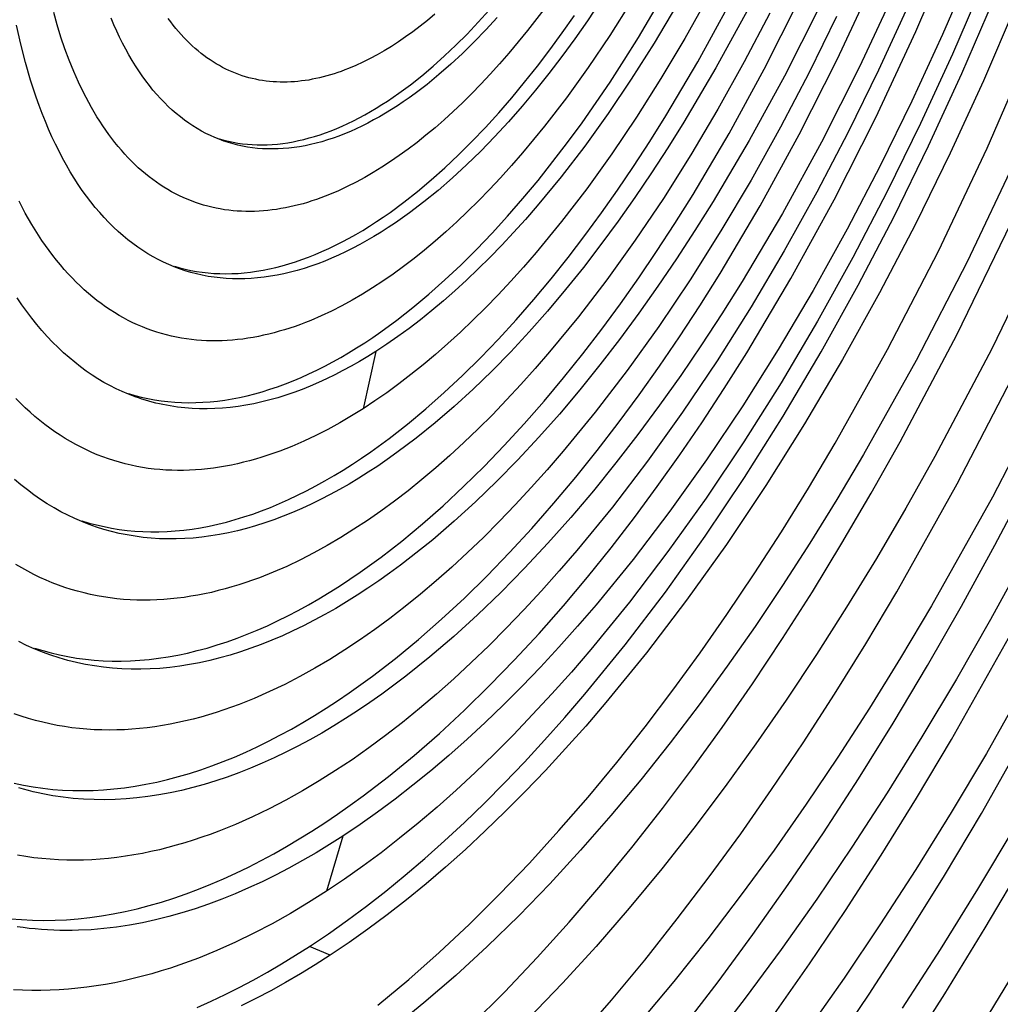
# Model space of a CAD drawing. Header units: millimetres. Extents: x -2637 to -1637, y 678 to 1678.
# Tile 66 of 256: x -2282 to -2271, y 1042 to 1053. Entities that reach past the tile are written whole.
import ezdxf

# ---------------------------------------------------------------- set-up
doc = ezdxf.new("R2010")
doc.units = ezdxf.units.MM
doc.layers.add('Make2D$B.SHOW mini', color=7, linetype='Continuous', true_color=0x000000)

msp = doc.modelspace()

# ---------------------------------------------------------------- linework, layer by layer
at = {"layer": 'Make2D$B.SHOW mini', "color": 18, "lineweight": -3, "true_color": 0x000000}
for points in [[(-2272.031, 1041.172), (-2271.571, 1041.892), (-2271.115, 1042.636), (-2270.663, 1043.403), (-2270.218, 1044.192), (-2269.347, 1045.834), (-2268.51, 1047.553), (-2267.713, 1049.337), (-2266.962, 1051.177), (-2266.263, 1053.059), (-2265.621, 1054.97), (-2265.042, 1056.897), (-2264.527, 1058.826), (-2264.08, 1060.743), (-2263.702, 1062.636), (-2263.393, 1064.492), (-2263.153, 1066.3), (-2262.981, 1068.051)], [(-2262.442, 1067.959), (-2262.615, 1066.2), (-2262.857, 1064.382), (-2263.168, 1062.517), (-2263.548, 1060.614), (-2263.998, 1058.687), (-2264.516, 1056.749), (-2265.099, 1054.812), (-2265.744, 1052.891), (-2266.447, 1050.999), (-2267.201, 1049.15), (-2268.002, 1047.356), (-2268.844, 1045.628), (-2269.718, 1043.978), (-2270.166, 1043.184), (-2270.619, 1042.413), (-2271.077, 1041.665)], [(-2272.854, 1041.25), (-2272.426, 1041.886), (-2272, 1042.544), (-2271.577, 1043.224), (-2271.158, 1043.925), (-2270.336, 1045.389), (-2269.538, 1046.928), (-2268.772, 1048.535), (-2268.043, 1050.201), (-2267.357, 1051.914), (-2266.719, 1053.664), (-2266.134, 1055.439), (-2265.604, 1057.227), (-2265.134, 1059.017), (-2264.726, 1060.795), (-2264.38, 1062.55), (-2264.098, 1064.272), (-2263.878, 1065.95), (-2263.72, 1067.577)], [(-2263.321, 1067.494), (-2263.481, 1065.863), (-2263.701, 1064.18), (-2263.985, 1062.453), (-2264.332, 1060.693), (-2264.742, 1058.91), (-2265.214, 1057.116), (-2265.745, 1055.322), (-2266.332, 1053.542), (-2266.972, 1051.787), (-2267.66, 1050.069), (-2268.391, 1048.399), (-2269.159, 1046.787), (-2269.958, 1045.243), (-2270.783, 1043.775), (-2271.203, 1043.072), (-2271.626, 1042.39), (-2272.053, 1041.73)], [(-2273.494, 1041.665), (-2273.098, 1042.23), (-2272.693, 1042.831), (-2272.291, 1043.453), (-2271.891, 1044.096), (-2271.496, 1044.759), (-2270.719, 1046.142), (-2269.966, 1047.597), (-2269.243, 1049.116), (-2268.554, 1050.689), (-2267.907, 1052.308), (-2267.305, 1053.962), (-2266.752, 1055.64), (-2266.253, 1057.329), (-2265.81, 1059.02), (-2265.425, 1060.699), (-2265.099, 1062.357), (-2264.833, 1063.984), (-2264.626, 1065.569), (-2264.478, 1067.105)], [(-2264.062, 1067.018), (-2264.211, 1065.477), (-2264.419, 1063.887), (-2264.686, 1062.256), (-2265.013, 1060.593), (-2265.4, 1058.908), (-2265.845, 1057.212), (-2266.346, 1055.518), (-2266.9, 1053.835), (-2267.504, 1052.176), (-2268.154, 1050.552), (-2268.844, 1048.973), (-2269.569, 1047.45), (-2270.324, 1045.99), (-2271.103, 1044.602), (-2271.5, 1043.937), (-2271.9, 1043.292), (-2272.304, 1042.668), (-2272.709, 1042.066), (-2273.12, 1041.479)], [(-2274.53, 1041.504), (-2274.129, 1042.025), (-2273.736, 1042.558), (-2273.337, 1043.122), (-2272.941, 1043.708), (-2272.546, 1044.316), (-2272.155, 1044.945), (-2271.768, 1045.594), (-2271.385, 1046.263), (-2271.008, 1046.951), (-2270.637, 1047.656), (-2269.918, 1049.117), (-2269.232, 1050.636), (-2268.587, 1052.204), (-2267.986, 1053.809), (-2267.435, 1055.44), (-2266.937, 1057.085), (-2266.496, 1058.732), (-2266.113, 1060.368), (-2265.791, 1061.983), (-2265.529, 1063.566), (-2265.326, 1065.107), (-2265.182, 1066.597)], [(-2264.823, 1066.544), (-2264.968, 1065.046), (-2265.171, 1063.498), (-2265.435, 1061.908), (-2265.76, 1060.286), (-2266.144, 1058.641), (-2266.588, 1056.987), (-2267.088, 1055.334), (-2267.642, 1053.695), (-2268.245, 1052.083), (-2268.894, 1050.507), (-2269.583, 1048.981), (-2270.305, 1047.513), (-2270.678, 1046.804), (-2271.056, 1046.113), (-2271.441, 1045.441), (-2271.83, 1044.789), (-2272.223, 1044.157), (-2272.619, 1043.546), (-2273.017, 1042.957), (-2273.418, 1042.39), (-2273.823, 1041.84), (-2274.236, 1041.303)], [(-2265.529, 1066.033), (-2265.659, 1064.677), (-2265.841, 1063.276), (-2266.075, 1061.838), (-2266.361, 1060.372), (-2266.701, 1058.887), (-2267.091, 1057.392), (-2267.532, 1055.897), (-2268.02, 1054.413), (-2268.551, 1052.95), (-2269.123, 1051.517), (-2269.731, 1050.124), (-2270.369, 1048.78), (-2271.034, 1047.492), (-2271.721, 1046.267), (-2272.07, 1045.681), (-2272.423, 1045.112), (-2272.778, 1044.561), (-2273.136, 1044.029), (-2273.498, 1043.512), (-2273.868, 1043.006), (-2274.244, 1042.511), (-2274.628, 1042.03), (-2275.018, 1041.563)], [(-2277.966, 1041.763), (-2277.619, 1042.051), (-2277.275, 1042.356), (-2276.932, 1042.678), (-2276.593, 1043.015), (-2276.256, 1043.366), (-2275.924, 1043.732), (-2275.595, 1044.111), (-2275.271, 1044.501), (-2274.953, 1044.904), (-2274.639, 1045.316), (-2274.332, 1045.739), (-2274.03, 1046.17), (-2273.722, 1046.629), (-2273.415, 1047.104), (-2273.111, 1047.595), (-2272.81, 1048.102), (-2272.218, 1049.159), (-2271.645, 1050.27), (-2271.094, 1051.431), (-2270.571, 1052.633), (-2270.078, 1053.869)], [(-2282.11, 1042.738), (-2281.986, 1042.728), (-2281.861, 1042.722), (-2281.735, 1042.719), (-2281.607, 1042.721), (-2281.479, 1042.727), (-2281.348, 1042.737), (-2281.217, 1042.752), (-2281.085, 1042.77), (-2280.951, 1042.793), (-2280.817, 1042.82), (-2280.681, 1042.851), (-2280.545, 1042.886), (-2280.408, 1042.926), (-2280.269, 1042.97), (-2280.13, 1043.018), (-2279.991, 1043.07), (-2279.85, 1043.126), (-2279.709, 1043.187), (-2279.568, 1043.252), (-2279.426, 1043.321), (-2279.283, 1043.394), (-2279.141, 1043.471), (-2278.997, 1043.552), (-2278.854, 1043.638), (-2278.71, 1043.727), (-2278.566, 1043.82), (-2278.422, 1043.917), (-2278.278, 1044.018), (-2278.134, 1044.123), (-2277.846, 1044.344), (-2277.559, 1044.58), (-2277.273, 1044.829), (-2276.988, 1045.092), (-2276.706, 1045.368), (-2276.425, 1045.657), (-2276.148, 1045.957), (-2275.874, 1046.269), (-2275.603, 1046.591), (-2275.336, 1046.923), (-2275.073, 1047.263), (-2274.815, 1047.613), (-2274.562, 1047.97), (-2274.313, 1048.334), (-2274.059, 1048.721), (-2273.806, 1049.122), (-2273.308, 1049.961), (-2272.821, 1050.847), (-2272.351, 1051.778), (-2271.899, 1052.747), (-2271.47, 1053.749)], [(-2269.748, 1053.761), (-2270.242, 1052.52), (-2270.767, 1051.314), (-2271.319, 1050.15), (-2271.894, 1049.035), (-2272.488, 1047.974), (-2272.79, 1047.466), (-2273.095, 1046.974), (-2273.402, 1046.497), (-2273.711, 1046.036), (-2274.025, 1045.588), (-2274.344, 1045.15), (-2274.67, 1044.722), (-2275.002, 1044.305), (-2275.339, 1043.901), (-2275.681, 1043.51), (-2276.028, 1043.133), (-2276.378, 1042.772), (-2276.732, 1042.426), (-2277.088, 1042.098), (-2277.447, 1041.787), (-2277.807, 1041.495)], [(-2271.269, 1053.478), (-2271.598, 1052.713), (-2271.943, 1051.963), (-2272.302, 1051.23), (-2272.673, 1050.517), (-2273.057, 1049.826), (-2273.45, 1049.161), (-2273.851, 1048.523), (-2274.259, 1047.914), (-2274.672, 1047.337), (-2275.088, 1046.791), (-2275.506, 1046.28), (-2275.716, 1046.037), (-2275.925, 1045.802), (-2276.133, 1045.576), (-2276.342, 1045.359), (-2276.549, 1045.151), (-2276.756, 1044.952), (-2276.961, 1044.762), (-2277.166, 1044.58), (-2277.369, 1044.407), (-2277.571, 1044.243), (-2277.771, 1044.087), (-2277.969, 1043.94), (-2278.165, 1043.801), (-2278.36, 1043.671)], [(-2282.07, 1044.267), (-2281.963, 1044.244), (-2281.854, 1044.225), (-2281.745, 1044.209), (-2281.634, 1044.197), (-2281.522, 1044.189), (-2281.408, 1044.184), (-2281.294, 1044.183), (-2281.178, 1044.185), (-2281.061, 1044.192), (-2280.943, 1044.202), (-2280.824, 1044.215), (-2280.704, 1044.233), (-2280.583, 1044.254), (-2280.461, 1044.279), (-2280.338, 1044.308), (-2280.214, 1044.341), (-2280.09, 1044.378), (-2279.965, 1044.418), (-2279.839, 1044.462), (-2279.712, 1044.51), (-2279.585, 1044.562), (-2279.457, 1044.618), (-2279.329, 1044.677), (-2279.2, 1044.74), (-2279.071, 1044.807), (-2278.941, 1044.878), (-2278.812, 1044.952), (-2278.682, 1045.03), (-2278.551, 1045.112), (-2278.421, 1045.197), (-2278.29, 1045.285), (-2278.029, 1045.473), (-2277.768, 1045.674), (-2277.508, 1045.889), (-2277.249, 1046.116), (-2276.991, 1046.355), (-2276.735, 1046.607), (-2276.481, 1046.869), (-2276.229, 1047.142), (-2275.981, 1047.425), (-2275.735, 1047.718), (-2275.493, 1048.02), (-2275.255, 1048.33), (-2275.021, 1048.647), (-2274.791, 1048.971), (-2274.566, 1049.302), (-2274.336, 1049.654), (-2274.106, 1050.019), (-2273.654, 1050.781), (-2273.213, 1051.587), (-2272.786, 1052.432), (-2272.377, 1053.313)], [(-2272.124, 1053.229), (-2272.535, 1052.347), (-2272.962, 1051.5), (-2273.404, 1050.693), (-2273.857, 1049.928), (-2274.086, 1049.564), (-2274.317, 1049.211), (-2274.551, 1048.867), (-2274.79, 1048.53), (-2275.034, 1048.201), (-2275.282, 1047.88), (-2275.534, 1047.567), (-2275.79, 1047.265), (-2276.049, 1046.973), (-2276.311, 1046.692), (-2276.576, 1046.423), (-2276.842, 1046.166), (-2277.111, 1045.922), (-2277.381, 1045.691), (-2277.652, 1045.475), (-2277.788, 1045.372), (-2277.923, 1045.272), (-2278.059, 1045.177), (-2278.195, 1045.085), (-2278.33, 1044.997), (-2278.465, 1044.913), (-2278.6, 1044.833), (-2278.735, 1044.757), (-2278.87, 1044.685), (-2279.004, 1044.616), (-2279.137, 1044.552), (-2279.27, 1044.492), (-2279.403, 1044.436), (-2279.535, 1044.384), (-2279.666, 1044.336), (-2279.796, 1044.292), (-2279.926, 1044.252), (-2280.055, 1044.217), (-2280.183, 1044.185), (-2280.31, 1044.158), (-2280.436, 1044.135), (-2280.561, 1044.116), (-2280.685, 1044.101), (-2280.807, 1044.09), (-2280.929, 1044.083), (-2281.049, 1044.08), (-2281.168, 1044.081), (-2281.286, 1044.086), (-2281.403, 1044.095), (-2281.518, 1044.108), (-2281.631, 1044.125), (-2281.688, 1044.134), (-2281.744, 1044.145), (-2281.799, 1044.157), (-2281.854, 1044.169), (-2281.909, 1044.183), (-2281.964, 1044.198), (-2282.018, 1044.213)], [(-2280.779, 1048.663), (-2280.707, 1048.642), (-2280.635, 1048.623), (-2280.561, 1048.607), (-2280.487, 1048.593), (-2280.411, 1048.581), (-2280.335, 1048.572), (-2280.258, 1048.565), (-2280.18, 1048.561), (-2280.101, 1048.559), (-2280.021, 1048.56), (-2279.94, 1048.564), (-2279.859, 1048.57), (-2279.777, 1048.578), (-2279.694, 1048.589), (-2279.611, 1048.603), (-2279.527, 1048.619), (-2279.442, 1048.638), (-2279.356, 1048.66), (-2279.27, 1048.684), (-2279.184, 1048.711), (-2279.097, 1048.74), (-2279.009, 1048.772), (-2278.921, 1048.807), (-2278.833, 1048.844), (-2278.744, 1048.884), (-2278.655, 1048.927), (-2278.566, 1048.972), (-2278.476, 1049.02), (-2278.386, 1049.07), (-2278.296, 1049.123), (-2278.206, 1049.178), (-2278.115, 1049.236), (-2278.025, 1049.296), (-2277.934, 1049.359), (-2277.753, 1049.491), (-2277.572, 1049.633), (-2277.391, 1049.784), (-2277.211, 1049.944), (-2277.032, 1050.112), (-2276.854, 1050.289), (-2276.678, 1050.473), (-2276.503, 1050.664), (-2276.33, 1050.863), (-2276.16, 1051.068), (-2275.992, 1051.279), (-2275.827, 1051.496), (-2275.664, 1051.718), (-2275.504, 1051.946), (-2275.348, 1052.177), (-2275.188, 1052.424), (-2275.028, 1052.679), (-2274.714, 1053.212)], [(-2271.143, 1053.29), (-2271.486, 1052.492), (-2271.846, 1051.709), (-2272.221, 1050.943), (-2272.609, 1050.199), (-2273.009, 1049.478), (-2273.419, 1048.784), (-2273.838, 1048.118), (-2274.264, 1047.482), (-2274.695, 1046.879), (-2275.13, 1046.309), (-2275.566, 1045.774), (-2275.784, 1045.52), (-2276.003, 1045.275), (-2276.221, 1045.04), (-2276.438, 1044.813), (-2276.655, 1044.595), (-2276.871, 1044.387), (-2277.085, 1044.188), (-2277.299, 1043.998), (-2277.511, 1043.817), (-2277.722, 1043.645), (-2277.931, 1043.482), (-2278.138, 1043.329), (-2278.343, 1043.184), (-2278.546, 1043.047)], [(-2276.906, 1041.544), (-2276.536, 1041.913), (-2276.17, 1042.299), (-2275.808, 1042.7), (-2275.452, 1043.115), (-2275.101, 1043.543), (-2274.755, 1043.982), (-2274.416, 1044.433), (-2274.084, 1044.894), (-2273.743, 1045.387), (-2273.403, 1045.898), (-2273.066, 1046.427), (-2272.732, 1046.974), (-2272.401, 1047.538), (-2272.075, 1048.119), (-2271.438, 1049.326), (-2270.825, 1050.589), (-2270.241, 1051.901), (-2269.692, 1053.253)], [(-2278.737, 1042.426), (-2278.525, 1042.569), (-2278.311, 1042.72), (-2278.095, 1042.881), (-2277.877, 1043.05), (-2277.658, 1043.23), (-2277.437, 1043.419), (-2277.214, 1043.617), (-2276.99, 1043.825), (-2276.765, 1044.042), (-2276.539, 1044.269), (-2276.313, 1044.505), (-2276.086, 1044.751), (-2275.858, 1045.007), (-2275.631, 1045.272), (-2275.176, 1045.829), (-2274.723, 1046.423), (-2274.274, 1047.052), (-2273.83, 1047.715), (-2273.394, 1048.409), (-2272.966, 1049.133), (-2272.549, 1049.884), (-2272.145, 1050.659), (-2271.755, 1051.456), (-2271.38, 1052.273), (-2271.022, 1053.104)], [(-2274.242, 1053.142), (-2274.505, 1052.67), (-2274.774, 1052.216), (-2275.049, 1051.781), (-2275.329, 1051.366), (-2275.611, 1050.973), (-2275.896, 1050.602), (-2276.182, 1050.254), (-2276.325, 1050.089), (-2276.468, 1049.93), (-2276.611, 1049.777), (-2276.753, 1049.63), (-2276.895, 1049.489), (-2277.036, 1049.355), (-2277.177, 1049.226), (-2277.316, 1049.103), (-2277.455, 1048.986), (-2277.593, 1048.876), (-2277.729, 1048.771), (-2277.865, 1048.672), (-2277.999, 1048.579), (-2278.131, 1048.492)], [(-2269.289, 1053.115), (-2269.841, 1051.755), (-2270.427, 1050.436), (-2271.043, 1049.166), (-2271.684, 1047.952), (-2272.012, 1047.369), (-2272.344, 1046.802), (-2272.68, 1046.252), (-2273.019, 1045.719), (-2273.36, 1045.205), (-2273.702, 1044.71), (-2274.049, 1044.229), (-2274.403, 1043.759), (-2274.764, 1043.3), (-2275.132, 1042.856), (-2275.505, 1042.425), (-2275.883, 1042.01), (-2276.266, 1041.611)], [(-2275.71, 1041.383), (-2275.331, 1041.82), (-2274.957, 1042.271), (-2274.59, 1042.735), (-2274.228, 1043.21), (-2273.873, 1043.697), (-2273.525, 1044.194), (-2273.169, 1044.724), (-2272.815, 1045.272), (-2272.463, 1045.839), (-2272.115, 1046.424), (-2271.431, 1047.644), (-2270.768, 1048.927), (-2270.131, 1050.267), (-2269.525, 1051.655), (-2268.955, 1053.082)], [(-2271.99, 1053.028), (-2272.319, 1052.312), (-2272.662, 1051.613), (-2273.017, 1050.933), (-2273.383, 1050.274), (-2273.758, 1049.64), (-2274.141, 1049.031), (-2274.53, 1048.451), (-2274.924, 1047.9), (-2275.322, 1047.38), (-2275.721, 1046.893), (-2275.92, 1046.661), (-2276.12, 1046.437), (-2276.319, 1046.222), (-2276.518, 1046.016), (-2276.716, 1045.818), (-2276.913, 1045.628), (-2277.109, 1045.446), (-2277.304, 1045.273), (-2277.498, 1045.109), (-2277.69, 1044.952), (-2277.881, 1044.804), (-2278.07, 1044.664), (-2278.258, 1044.532), (-2278.443, 1044.409), (-2278.628, 1044.292), (-2278.815, 1044.181), (-2279.003, 1044.076), (-2279.191, 1043.978), (-2279.381, 1043.886), (-2279.571, 1043.802), (-2279.762, 1043.725), (-2279.857, 1043.689), (-2279.953, 1043.656), (-2280.049, 1043.624), (-2280.144, 1043.594), (-2280.24, 1043.566), (-2280.336, 1043.54), (-2280.431, 1043.516), (-2280.527, 1043.495), (-2280.623, 1043.475), (-2280.718, 1043.458), (-2280.813, 1043.443), (-2280.909, 1043.43), (-2281.004, 1043.419), (-2281.099, 1043.41), (-2281.193, 1043.404), (-2281.288, 1043.4), (-2281.382, 1043.399), (-2281.475, 1043.399), (-2281.569, 1043.402), (-2281.662, 1043.408), (-2281.755, 1043.416), (-2281.847, 1043.426), (-2281.939, 1043.439), (-2282.031, 1043.454)], [(-2275.114, 1053.078), (-2275.352, 1052.701), (-2275.595, 1052.341), (-2275.84, 1052), (-2276.088, 1051.679), (-2276.336, 1051.378), (-2276.46, 1051.235), (-2276.584, 1051.097), (-2276.708, 1050.965), (-2276.831, 1050.838), (-2276.954, 1050.716), (-2277.077, 1050.599), (-2277.199, 1050.488), (-2277.32, 1050.382), (-2277.44, 1050.281), (-2277.559, 1050.185), (-2277.678, 1050.095), (-2277.795, 1050.009), (-2277.911, 1049.929), (-2278.026, 1049.854), (-2278.141, 1049.783), (-2278.256, 1049.716), (-2278.372, 1049.652), (-2278.489, 1049.593), (-2278.606, 1049.538), (-2278.724, 1049.488), (-2278.783, 1049.464), (-2278.841, 1049.442), (-2278.901, 1049.421), (-2278.96, 1049.401), (-2279.019, 1049.382), (-2279.078, 1049.365), (-2279.137, 1049.348), (-2279.196, 1049.333), (-2279.255, 1049.32), (-2279.314, 1049.307), (-2279.373, 1049.296), (-2279.432, 1049.286), (-2279.49, 1049.278), (-2279.549, 1049.271), (-2279.607, 1049.265), (-2279.666, 1049.261), (-2279.724, 1049.258), (-2279.782, 1049.257), (-2279.84, 1049.257), (-2279.898, 1049.258), (-2279.955, 1049.261), (-2280.013, 1049.266), (-2280.07, 1049.272), (-2280.126, 1049.279), (-2280.183, 1049.288), (-2280.239, 1049.299), (-2280.295, 1049.311), (-2280.35, 1049.324), (-2280.406, 1049.339), (-2280.461, 1049.356), (-2280.515, 1049.374), (-2280.569, 1049.394), (-2280.623, 1049.415), (-2280.676, 1049.438), (-2280.729, 1049.462), (-2280.782, 1049.488), (-2280.834, 1049.516), (-2280.885, 1049.545), (-2280.936, 1049.576), (-2280.987, 1049.608), (-2281.037, 1049.642), (-2281.086, 1049.677), (-2281.135, 1049.714), (-2281.183, 1049.752), (-2281.231, 1049.792), (-2281.278, 1049.834), (-2281.325, 1049.877), (-2281.371, 1049.921), (-2281.416, 1049.968), (-2281.461, 1050.015), (-2281.505, 1050.064), (-2281.548, 1050.115), (-2281.591, 1050.167), (-2281.633, 1050.22), (-2281.674, 1050.275), (-2281.715, 1050.332), (-2281.755, 1050.39), (-2281.794, 1050.449), (-2281.832, 1050.509), (-2281.87, 1050.571), (-2281.907, 1050.635), (-2281.943, 1050.699), (-2282.013, 1050.833)], [(-2272.997, 1053.005), (-2273.38, 1052.243), (-2273.777, 1051.517), (-2274.183, 1050.829), (-2274.39, 1050.501), (-2274.597, 1050.183), (-2274.807, 1049.874), (-2275.022, 1049.571), (-2275.24, 1049.274), (-2275.463, 1048.985), (-2275.689, 1048.704), (-2275.919, 1048.432), (-2276.152, 1048.169), (-2276.387, 1047.916), (-2276.624, 1047.673), (-2276.864, 1047.442), (-2277.105, 1047.222), (-2277.348, 1047.014), (-2277.591, 1046.819), (-2277.712, 1046.726), (-2277.834, 1046.636), (-2277.956, 1046.55), (-2278.078, 1046.467), (-2278.199, 1046.388), (-2278.321, 1046.312), (-2278.442, 1046.239), (-2278.563, 1046.17), (-2278.684, 1046.105), (-2278.804, 1046.043), (-2278.924, 1045.985), (-2279.044, 1045.931), (-2279.163, 1045.88), (-2279.281, 1045.832), (-2279.399, 1045.789), (-2279.516, 1045.749), (-2279.632, 1045.713), (-2279.748, 1045.68), (-2279.863, 1045.651), (-2279.977, 1045.626), (-2280.09, 1045.605), (-2280.202, 1045.587), (-2280.314, 1045.573), (-2280.424, 1045.562), (-2280.533, 1045.556), (-2280.641, 1045.552), (-2280.748, 1045.553), (-2280.854, 1045.556), (-2280.959, 1045.564), (-2281.062, 1045.575), (-2281.164, 1045.589), (-2281.265, 1045.607), (-2281.315, 1045.617), (-2281.365, 1045.628), (-2281.414, 1045.64), (-2281.463, 1045.652), (-2281.511, 1045.666), (-2281.56, 1045.68), (-2281.655, 1045.711), (-2281.749, 1045.745), (-2281.842, 1045.782)], [(-2281.839, 1045.791), (-2281.746, 1045.763), (-2281.653, 1045.737), (-2281.558, 1045.714), (-2281.462, 1045.695), (-2281.365, 1045.678), (-2281.266, 1045.665), (-2281.167, 1045.655), (-2281.066, 1045.648), (-2280.964, 1045.644), (-2280.861, 1045.644), (-2280.757, 1045.647), (-2280.652, 1045.653), (-2280.546, 1045.663), (-2280.439, 1045.676), (-2280.331, 1045.692), (-2280.223, 1045.712), (-2280.113, 1045.735), (-2280.003, 1045.762), (-2279.892, 1045.792), (-2279.78, 1045.826), (-2279.668, 1045.863), (-2279.555, 1045.903), (-2279.441, 1045.947), (-2279.327, 1045.994), (-2279.212, 1046.044), (-2279.097, 1046.098), (-2278.981, 1046.155), (-2278.866, 1046.216), (-2278.749, 1046.28), (-2278.633, 1046.347), (-2278.516, 1046.417), (-2278.399, 1046.491), (-2278.282, 1046.568), (-2278.165, 1046.648), (-2277.931, 1046.817), (-2277.697, 1046.999), (-2277.463, 1047.192), (-2277.23, 1047.397), (-2276.999, 1047.613), (-2276.769, 1047.839), (-2276.541, 1048.076), (-2276.315, 1048.322), (-2276.092, 1048.577), (-2275.872, 1048.84), (-2275.655, 1049.111), (-2275.441, 1049.39), (-2275.231, 1049.676), (-2275.025, 1049.968), (-2274.823, 1050.265), (-2274.616, 1050.583), (-2274.41, 1050.91), (-2274.004, 1051.596), (-2273.608, 1052.321), (-2273.225, 1053.082)], [(-2276.069, 1053.03), (-2276.279, 1052.758), (-2276.489, 1052.503), (-2276.594, 1052.382), (-2276.699, 1052.266), (-2276.804, 1052.154), (-2276.909, 1052.046), (-2277.013, 1051.943), (-2277.117, 1051.845), (-2277.22, 1051.751), (-2277.322, 1051.661), (-2277.424, 1051.576), (-2277.525, 1051.496), (-2277.626, 1051.419), (-2277.725, 1051.347), (-2277.823, 1051.28), (-2277.92, 1051.216), (-2278.018, 1051.157), (-2278.115, 1051.1), (-2278.213, 1051.047), (-2278.312, 1050.997), (-2278.411, 1050.951), (-2278.511, 1050.909), (-2278.561, 1050.889), (-2278.61, 1050.87), (-2278.66, 1050.852), (-2278.71, 1050.836), (-2278.76, 1050.82), (-2278.81, 1050.805), (-2278.86, 1050.792), (-2278.91, 1050.779), (-2278.96, 1050.768), (-2279.01, 1050.758), (-2279.06, 1050.749), (-2279.109, 1050.74), (-2279.159, 1050.734), (-2279.209, 1050.728), (-2279.258, 1050.723), (-2279.307, 1050.72), (-2279.357, 1050.718), (-2279.406, 1050.717), (-2279.455, 1050.717), (-2279.503, 1050.719), (-2279.552, 1050.721), (-2279.6, 1050.725), (-2279.648, 1050.731), (-2279.696, 1050.737), (-2279.744, 1050.745), (-2279.792, 1050.754), (-2279.839, 1050.764), (-2279.886, 1050.776), (-2279.932, 1050.789), (-2279.979, 1050.803), (-2280.025, 1050.819), (-2280.07, 1050.836), (-2280.116, 1050.854), (-2280.161, 1050.874), (-2280.205, 1050.895), (-2280.25, 1050.917), (-2280.294, 1050.94), (-2280.337, 1050.965), (-2280.38, 1050.991), (-2280.423, 1051.019), (-2280.465, 1051.047), (-2280.506, 1051.078), (-2280.548, 1051.109), (-2280.588, 1051.142), (-2280.629, 1051.176), (-2280.669, 1051.211), (-2280.708, 1051.248), (-2280.747, 1051.286), (-2280.785, 1051.325), (-2280.822, 1051.365), (-2280.859, 1051.407), (-2280.896, 1051.45), (-2280.932, 1051.494), (-2280.967, 1051.54), (-2281.002, 1051.586), (-2281.036, 1051.634), (-2281.07, 1051.683), (-2281.103, 1051.734), (-2281.135, 1051.785), (-2281.167, 1051.838), (-2281.198, 1051.891), (-2281.228, 1051.946), (-2281.287, 1052.059), (-2281.343, 1052.176), (-2281.397, 1052.298), (-2281.448, 1052.423), (-2281.496, 1052.552), (-2281.541, 1052.685), (-2281.583, 1052.822), (-2281.623, 1052.962)], [(-2273.803, 1052.982), (-2274.154, 1052.337), (-2274.515, 1051.726), (-2274.697, 1051.434), (-2274.881, 1051.152), (-2275.068, 1050.876), (-2275.258, 1050.607), (-2275.452, 1050.343), (-2275.649, 1050.086), (-2275.85, 1049.836), (-2276.054, 1049.594), (-2276.26, 1049.36), (-2276.468, 1049.135), (-2276.679, 1048.92), (-2276.892, 1048.713), (-2277.105, 1048.518), (-2277.32, 1048.333), (-2277.536, 1048.159), (-2277.752, 1047.996), (-2277.86, 1047.919), (-2277.968, 1047.845), (-2278.076, 1047.774), (-2278.183, 1047.707), (-2278.291, 1047.642), (-2278.398, 1047.58), (-2278.505, 1047.522), (-2278.612, 1047.467), (-2278.718, 1047.415), (-2278.824, 1047.366), (-2278.93, 1047.32), (-2279.035, 1047.278), (-2279.139, 1047.238), (-2279.243, 1047.203), (-2279.346, 1047.17), (-2279.449, 1047.141), (-2279.551, 1047.115), (-2279.652, 1047.092), (-2279.752, 1047.072), (-2279.852, 1047.056), (-2279.951, 1047.043), (-2280.048, 1047.033), (-2280.145, 1047.026), (-2280.241, 1047.023), (-2280.336, 1047.022), (-2280.43, 1047.025), (-2280.523, 1047.031), (-2280.615, 1047.04), (-2280.705, 1047.052), (-2280.795, 1047.067), (-2280.883, 1047.085), (-2280.97, 1047.106), (-2281.056, 1047.13), (-2281.141, 1047.157), (-2281.224, 1047.186), (-2281.307, 1047.219)], [(-2281.304, 1047.227), (-2281.222, 1047.202), (-2281.139, 1047.18), (-2281.055, 1047.161), (-2280.97, 1047.144), (-2280.883, 1047.13), (-2280.796, 1047.119), (-2280.707, 1047.111), (-2280.618, 1047.105), (-2280.528, 1047.103), (-2280.436, 1047.103), (-2280.344, 1047.106), (-2280.251, 1047.113), (-2280.157, 1047.122), (-2280.062, 1047.134), (-2279.967, 1047.149), (-2279.87, 1047.167), (-2279.773, 1047.188), (-2279.675, 1047.213), (-2279.577, 1047.24), (-2279.478, 1047.27), (-2279.378, 1047.303), (-2279.278, 1047.34), (-2279.177, 1047.379), (-2279.076, 1047.421), (-2278.974, 1047.467), (-2278.872, 1047.515), (-2278.77, 1047.566), (-2278.667, 1047.62), (-2278.564, 1047.677), (-2278.461, 1047.737), (-2278.357, 1047.8), (-2278.253, 1047.866), (-2278.15, 1047.935), (-2278.046, 1048.006), (-2277.838, 1048.157), (-2277.631, 1048.319), (-2277.424, 1048.491), (-2277.217, 1048.673), (-2277.012, 1048.865), (-2276.808, 1049.067), (-2276.606, 1049.277), (-2276.406, 1049.496), (-2276.209, 1049.723), (-2276.013, 1049.957), (-2275.821, 1050.198), (-2275.631, 1050.446), (-2275.445, 1050.7), (-2275.262, 1050.959), (-2275.083, 1051.224), (-2274.9, 1051.506), (-2274.717, 1051.797), (-2274.357, 1052.407), (-2274.006, 1053.051)], [(-2275.465, 1053.073), (-2275.604, 1052.866), (-2275.746, 1052.664), (-2275.891, 1052.466), (-2276.039, 1052.273), (-2276.188, 1052.086), (-2276.34, 1051.904), (-2276.494, 1051.728), (-2276.65, 1051.559), (-2276.807, 1051.397), (-2276.966, 1051.242), (-2277.126, 1051.095), (-2277.286, 1050.955), (-2277.447, 1050.824), (-2277.608, 1050.702), (-2277.689, 1050.644), (-2277.769, 1050.588), (-2277.85, 1050.535), (-2277.93, 1050.483), (-2278.011, 1050.434), (-2278.091, 1050.388), (-2278.171, 1050.343), (-2278.25, 1050.302), (-2278.33, 1050.262), (-2278.409, 1050.225), (-2278.488, 1050.19), (-2278.566, 1050.158), (-2278.644, 1050.128), (-2278.722, 1050.1), (-2278.799, 1050.075), (-2278.875, 1050.052), (-2278.951, 1050.032), (-2279.027, 1050.014), (-2279.102, 1049.999), (-2279.176, 1049.986), (-2279.25, 1049.975), (-2279.323, 1049.967), (-2279.396, 1049.961), (-2279.467, 1049.958), (-2279.538, 1049.957), (-2279.608, 1049.958), (-2279.678, 1049.961), (-2279.746, 1049.967), (-2279.814, 1049.975), (-2279.881, 1049.985), (-2279.947, 1049.998), (-2280.012, 1050.013), (-2280.077, 1050.03), (-2280.14, 1050.049), (-2280.203, 1050.07), (-2280.264, 1050.093)], [(-2279.754, 1051.536), (-2279.703, 1051.521), (-2279.651, 1051.509), (-2279.599, 1051.498), (-2279.546, 1051.489), (-2279.492, 1051.481), (-2279.438, 1051.475), (-2279.383, 1051.471), (-2279.327, 1051.469), (-2279.271, 1051.469), (-2279.214, 1051.47), (-2279.157, 1051.473), (-2279.099, 1051.478), (-2279.04, 1051.485), (-2278.981, 1051.493), (-2278.922, 1051.504), (-2278.862, 1051.516), (-2278.802, 1051.53), (-2278.741, 1051.546), (-2278.68, 1051.564), (-2278.618, 1051.583), (-2278.556, 1051.605), (-2278.494, 1051.628), (-2278.431, 1051.654), (-2278.369, 1051.681), (-2278.305, 1051.71), (-2278.242, 1051.741), (-2278.178, 1051.773), (-2278.115, 1051.808), (-2278.051, 1051.844), (-2277.987, 1051.882), (-2277.922, 1051.922), (-2277.858, 1051.963), (-2277.794, 1052.007), (-2277.729, 1052.052), (-2277.6, 1052.147), (-2277.471, 1052.249), (-2277.343, 1052.357), (-2277.215, 1052.472), (-2277.087, 1052.592), (-2276.961, 1052.719), (-2276.835, 1052.851), (-2276.711, 1052.988)], [(-2270.779, 1053.025), (-2271.137, 1052.191), (-2271.512, 1051.374), (-2271.903, 1050.575), (-2272.308, 1049.798), (-2272.725, 1049.046), (-2273.154, 1048.321), (-2273.591, 1047.625), (-2274.035, 1046.961), (-2274.485, 1046.331), (-2274.938, 1045.736), (-2275.394, 1045.178), (-2275.622, 1044.912), (-2275.849, 1044.657), (-2276.077, 1044.41), (-2276.304, 1044.173), (-2276.53, 1043.946), (-2276.755, 1043.728), (-2276.979, 1043.52), (-2277.202, 1043.321), (-2277.423, 1043.132), (-2277.643, 1042.952), (-2277.861, 1042.782), (-2278.078, 1042.621), (-2278.292, 1042.469), (-2278.504, 1042.327)], [(-2274.6, 1053.039), (-2274.852, 1052.615), (-2275.109, 1052.208), (-2275.37, 1051.821), (-2275.634, 1051.453), (-2275.901, 1051.107), (-2276.168, 1050.782), (-2276.302, 1050.628), (-2276.435, 1050.479), (-2276.569, 1050.337), (-2276.702, 1050.199), (-2276.834, 1050.068), (-2276.966, 1049.942), (-2277.097, 1049.822), (-2277.228, 1049.707), (-2277.357, 1049.599), (-2277.486, 1049.495), (-2277.613, 1049.398), (-2277.74, 1049.306), (-2277.865, 1049.219), (-2277.989, 1049.138)], [(-2272.793, 1052.917), (-2273.103, 1052.284), (-2273.425, 1051.668), (-2273.757, 1051.071), (-2274.097, 1050.497), (-2274.444, 1049.946), (-2274.796, 1049.421), (-2275.154, 1048.923), (-2275.514, 1048.453), (-2275.875, 1048.012), (-2276.056, 1047.802), (-2276.236, 1047.601), (-2276.417, 1047.406), (-2276.597, 1047.22), (-2276.776, 1047.04), (-2276.954, 1046.869), (-2277.132, 1046.705), (-2277.309, 1046.549), (-2277.484, 1046.401), (-2277.658, 1046.259), (-2277.831, 1046.126), (-2278.002, 1046), (-2278.172, 1045.881), (-2278.34, 1045.77), (-2278.507, 1045.664), (-2278.676, 1045.565), (-2278.846, 1045.47), (-2279.016, 1045.382), (-2279.188, 1045.3), (-2279.36, 1045.224), (-2279.532, 1045.155), (-2279.619, 1045.123), (-2279.705, 1045.093), (-2279.792, 1045.065), (-2279.878, 1045.038), (-2279.965, 1045.013), (-2280.051, 1044.99), (-2280.138, 1044.969), (-2280.224, 1044.95), (-2280.31, 1044.933), (-2280.397, 1044.917), (-2280.483, 1044.904), (-2280.569, 1044.892), (-2280.655, 1044.883), (-2280.741, 1044.876), (-2280.826, 1044.87), (-2280.911, 1044.867), (-2280.996, 1044.866), (-2281.081, 1044.867), (-2281.165, 1044.87), (-2281.25, 1044.876), (-2281.333, 1044.883), (-2281.417, 1044.893), (-2281.5, 1044.905), (-2281.583, 1044.919), (-2281.665, 1044.935), (-2281.747, 1044.954), (-2281.828, 1044.975), (-2281.909, 1044.998), (-2281.989, 1045.023), (-2282.069, 1045.051)], [(-2273.545, 1052.956), (-2273.834, 1052.404), (-2274.131, 1051.87), (-2274.435, 1051.356), (-2274.746, 1050.863), (-2275.063, 1050.393), (-2275.383, 1049.947), (-2275.705, 1049.527), (-2276.029, 1049.132), (-2276.191, 1048.945), (-2276.353, 1048.765), (-2276.514, 1048.591), (-2276.675, 1048.424), (-2276.836, 1048.264), (-2276.996, 1048.111), (-2277.155, 1047.965), (-2277.313, 1047.826), (-2277.47, 1047.693), (-2277.626, 1047.567), (-2277.78, 1047.448), (-2277.934, 1047.336), (-2278.085, 1047.23), (-2278.236, 1047.131), (-2278.386, 1047.037), (-2278.537, 1046.948), (-2278.688, 1046.864), (-2278.841, 1046.786), (-2278.994, 1046.713), (-2279.148, 1046.646), (-2279.302, 1046.585), (-2279.38, 1046.557), (-2279.457, 1046.53), (-2279.534, 1046.505), (-2279.612, 1046.481), (-2279.689, 1046.459), (-2279.766, 1046.439), (-2279.844, 1046.42), (-2279.921, 1046.403), (-2279.998, 1046.388), (-2280.075, 1046.375), (-2280.152, 1046.363), (-2280.229, 1046.353), (-2280.306, 1046.345), (-2280.382, 1046.339), (-2280.459, 1046.335), (-2280.535, 1046.332), (-2280.611, 1046.332), (-2280.687, 1046.333), (-2280.762, 1046.336), (-2280.837, 1046.341), (-2280.912, 1046.348), (-2280.987, 1046.357), (-2281.061, 1046.368), (-2281.134, 1046.381), (-2281.208, 1046.396), (-2281.281, 1046.413), (-2281.353, 1046.432), (-2281.426, 1046.453), (-2281.497, 1046.476), (-2281.568, 1046.501), (-2281.639, 1046.529), (-2281.709, 1046.558), (-2281.779, 1046.589), (-2281.847, 1046.622), (-2281.916, 1046.658), (-2281.984, 1046.695), (-2282.051, 1046.734)], [(-2279.756, 1051.531), (-2279.806, 1051.551), (-2279.856, 1051.574), (-2279.906, 1051.598), (-2279.955, 1051.624), (-2280.004, 1051.652), (-2280.052, 1051.682), (-2280.1, 1051.714), (-2280.147, 1051.747), (-2280.194, 1051.783), (-2280.24, 1051.821), (-2280.285, 1051.86), (-2280.33, 1051.902), (-2280.374, 1051.945), (-2280.418, 1051.99), (-2280.461, 1052.038), (-2280.503, 1052.087), (-2280.544, 1052.138), (-2280.585, 1052.191), (-2280.625, 1052.246), (-2280.664, 1052.302), (-2280.702, 1052.361), (-2280.739, 1052.422), (-2280.776, 1052.484), (-2280.811, 1052.548), (-2280.846, 1052.614), (-2280.879, 1052.682), (-2280.912, 1052.752), (-2280.944, 1052.823), (-2280.975, 1052.896)], [(-2277.325, 1052.943), (-2277.408, 1052.873), (-2277.491, 1052.807), (-2277.573, 1052.745), (-2277.654, 1052.686), (-2277.735, 1052.631), (-2277.814, 1052.58), (-2277.894, 1052.531), (-2277.974, 1052.485), (-2278.054, 1052.442), (-2278.135, 1052.401), (-2278.216, 1052.364), (-2278.297, 1052.33), (-2278.338, 1052.314), (-2278.379, 1052.298), (-2278.42, 1052.284), (-2278.461, 1052.271), (-2278.501, 1052.258), (-2278.542, 1052.246), (-2278.583, 1052.235), (-2278.624, 1052.225), (-2278.665, 1052.216), (-2278.706, 1052.208), (-2278.746, 1052.2), (-2278.787, 1052.194), (-2278.827, 1052.189), (-2278.868, 1052.184), (-2278.908, 1052.18), (-2278.949, 1052.178), (-2278.989, 1052.176), (-2279.029, 1052.176), (-2279.069, 1052.176), (-2279.109, 1052.178), (-2279.149, 1052.18), (-2279.188, 1052.183), (-2279.227, 1052.188), (-2279.267, 1052.193), (-2279.306, 1052.2), (-2279.344, 1052.208), (-2279.383, 1052.216), (-2279.421, 1052.226), (-2279.459, 1052.237), (-2279.497, 1052.249), (-2279.535, 1052.262), (-2279.572, 1052.276), (-2279.609, 1052.291), (-2279.646, 1052.307), (-2279.682, 1052.324), (-2279.718, 1052.343), (-2279.754, 1052.362), (-2279.79, 1052.382), (-2279.825, 1052.404), (-2279.859, 1052.427), (-2279.894, 1052.45), (-2279.928, 1052.475), (-2279.961, 1052.501), (-2279.995, 1052.528), (-2280.027, 1052.556), (-2280.06, 1052.585), (-2280.092, 1052.615), (-2280.123, 1052.646), (-2280.155, 1052.679), (-2280.185, 1052.712), (-2280.216, 1052.746), (-2280.245, 1052.781), (-2280.275, 1052.818), (-2280.303, 1052.855), (-2280.332, 1052.893)], [(-2280.262, 1050.099), (-2280.201, 1050.082), (-2280.139, 1050.066), (-2280.076, 1050.052), (-2280.012, 1050.041), (-2279.948, 1050.031), (-2279.882, 1050.024), (-2279.816, 1050.019), (-2279.749, 1050.016), (-2279.682, 1050.015), (-2279.613, 1050.016), (-2279.544, 1050.019), (-2279.475, 1050.025), (-2279.405, 1050.032), (-2279.334, 1050.042), (-2279.262, 1050.054), (-2279.19, 1050.069), (-2279.118, 1050.085), (-2279.045, 1050.104), (-2278.971, 1050.125), (-2278.897, 1050.149), (-2278.823, 1050.174), (-2278.748, 1050.202), (-2278.673, 1050.232), (-2278.597, 1050.264), (-2278.521, 1050.299), (-2278.445, 1050.336), (-2278.369, 1050.374), (-2278.292, 1050.416), (-2278.215, 1050.459), (-2278.138, 1050.504), (-2278.061, 1050.552), (-2277.983, 1050.602), (-2277.906, 1050.653), (-2277.828, 1050.707), (-2277.673, 1050.821), (-2277.518, 1050.943), (-2277.364, 1051.073), (-2277.21, 1051.21), (-2277.057, 1051.355), (-2276.905, 1051.506), (-2276.754, 1051.664), (-2276.604, 1051.828), (-2276.457, 1051.999), (-2276.311, 1052.175), (-2276.167, 1052.356), (-2276.026, 1052.542), (-2275.887, 1052.732), (-2275.75, 1052.927)], [(-2276.62, 1052.906), (-2276.75, 1052.765), (-2276.88, 1052.629), (-2277.012, 1052.5), (-2277.145, 1052.377), (-2277.278, 1052.261), (-2277.412, 1052.151), (-2277.546, 1052.049), (-2277.613, 1052), (-2277.68, 1051.954), (-2277.747, 1051.909), (-2277.814, 1051.866), (-2277.881, 1051.825), (-2277.947, 1051.786), (-2278.014, 1051.749), (-2278.08, 1051.714), (-2278.146, 1051.681), (-2278.212, 1051.65), (-2278.277, 1051.62), (-2278.343, 1051.593), (-2278.408, 1051.568), (-2278.472, 1051.545), (-2278.536, 1051.524), (-2278.6, 1051.504), (-2278.663, 1051.487), (-2278.726, 1051.472), (-2278.788, 1051.459), (-2278.85, 1051.448), (-2278.912, 1051.439), (-2278.972, 1051.431), (-2279.033, 1051.426), (-2279.092, 1051.423), (-2279.151, 1051.422), (-2279.21, 1051.422), (-2279.267, 1051.425), (-2279.325, 1051.429), (-2279.381, 1051.436), (-2279.437, 1051.444), (-2279.492, 1051.454), (-2279.546, 1051.466), (-2279.6, 1051.479), (-2279.652, 1051.495), (-2279.704, 1051.512), (-2279.756, 1051.531)], [(-2280.264, 1050.093), (-2280.324, 1050.118), (-2280.384, 1050.145), (-2280.443, 1050.174), (-2280.502, 1050.206), (-2280.56, 1050.24), (-2280.617, 1050.276), (-2280.674, 1050.315), (-2280.731, 1050.355), (-2280.786, 1050.398), (-2280.841, 1050.443), (-2280.895, 1050.491), (-2280.949, 1050.541), (-2281.001, 1050.593), (-2281.053, 1050.648), (-2281.104, 1050.704), (-2281.155, 1050.763), (-2281.204, 1050.825), (-2281.252, 1050.888), (-2281.3, 1050.954), (-2281.346, 1051.022), (-2281.392, 1051.093), (-2281.436, 1051.165), (-2281.48, 1051.24), (-2281.522, 1051.317), (-2281.563, 1051.396), (-2281.603, 1051.477), (-2281.643, 1051.56), (-2281.68, 1051.646), (-2281.717, 1051.733), (-2281.753, 1051.822), (-2281.787, 1051.914), (-2281.82, 1052.007), (-2281.883, 1052.2), (-2281.941, 1052.399), (-2281.993, 1052.606), (-2282.041, 1052.819)], [(-2280.781, 1048.656), (-2280.851, 1048.685), (-2280.92, 1048.717), (-2280.989, 1048.752), (-2281.057, 1048.789), (-2281.124, 1048.829), (-2281.19, 1048.872), (-2281.256, 1048.917), (-2281.322, 1048.964), (-2281.386, 1049.015), (-2281.45, 1049.068), (-2281.512, 1049.123), (-2281.574, 1049.182), (-2281.635, 1049.243), (-2281.696, 1049.306), (-2281.755, 1049.373), (-2281.813, 1049.442), (-2281.87, 1049.513), (-2281.926, 1049.587), (-2281.981, 1049.664), (-2282.035, 1049.744)], [(-2277.989, 1049.138), (-2278.081, 1049.08), (-2278.174, 1049.024), (-2278.267, 1048.971), (-2278.36, 1048.921), (-2278.453, 1048.873), (-2278.545, 1048.828), (-2278.638, 1048.786), (-2278.73, 1048.746), (-2278.822, 1048.709), (-2278.913, 1048.675), (-2279.005, 1048.644), (-2279.096, 1048.616), (-2279.186, 1048.59), (-2279.277, 1048.568), (-2279.366, 1048.548), (-2279.455, 1048.531), (-2279.544, 1048.517), (-2279.632, 1048.506), (-2279.719, 1048.498), (-2279.806, 1048.493), (-2279.892, 1048.49), (-2279.977, 1048.491), (-2280.062, 1048.494), (-2280.104, 1048.497), (-2280.145, 1048.501), (-2280.187, 1048.505), (-2280.228, 1048.51), (-2280.269, 1048.516), (-2280.31, 1048.523), (-2280.351, 1048.53), (-2280.391, 1048.538), (-2280.431, 1048.546), (-2280.471, 1048.556), (-2280.511, 1048.566), (-2280.55, 1048.576), (-2280.589, 1048.588), (-2280.628, 1048.6), (-2280.667, 1048.613), (-2280.705, 1048.627), (-2280.743, 1048.641), (-2280.781, 1048.656)], [(-2277.989, 1049.138), (-2278.131, 1048.492)], [(-2278.131, 1048.492), (-2278.263, 1048.41), (-2278.397, 1048.332), (-2278.531, 1048.258), (-2278.665, 1048.19), (-2278.8, 1048.126), (-2278.936, 1048.067), (-2279.072, 1048.014), (-2279.14, 1047.989), (-2279.208, 1047.966), (-2279.277, 1047.944), (-2279.345, 1047.923), (-2279.413, 1047.904), (-2279.481, 1047.887), (-2279.549, 1047.87), (-2279.618, 1047.856), (-2279.686, 1047.843), (-2279.754, 1047.831), (-2279.821, 1047.821), (-2279.889, 1047.813), (-2279.957, 1047.806), (-2280.024, 1047.801), (-2280.091, 1047.797), (-2280.159, 1047.795), (-2280.226, 1047.795), (-2280.292, 1047.797), (-2280.359, 1047.8), (-2280.425, 1047.805), (-2280.491, 1047.811), (-2280.556, 1047.819), (-2280.622, 1047.829), (-2280.687, 1047.841), (-2280.751, 1047.855), (-2280.816, 1047.87), (-2280.879, 1047.887), (-2280.943, 1047.906), (-2281.006, 1047.927), (-2281.069, 1047.949), (-2281.131, 1047.973), (-2281.192, 1047.999), (-2281.254, 1048.027), (-2281.314, 1048.057), (-2281.374, 1048.088), (-2281.434, 1048.122), (-2281.493, 1048.157), (-2281.551, 1048.194), (-2281.609, 1048.232), (-2281.667, 1048.273), (-2281.723, 1048.315), (-2281.779, 1048.359), (-2281.834, 1048.405), (-2281.889, 1048.453), (-2281.943, 1048.502), (-2281.996, 1048.553), (-2282.049, 1048.606)], [(-2281.307, 1047.219), (-2281.386, 1047.253), (-2281.464, 1047.29), (-2281.542, 1047.33), (-2281.619, 1047.373), (-2281.695, 1047.419), (-2281.771, 1047.468), (-2281.846, 1047.52), (-2281.92, 1047.575), (-2281.993, 1047.632), (-2282.065, 1047.693)], [(-2281.842, 1045.782), (-2281.93, 1045.821), (-2282.018, 1045.864)], [(-2278.36, 1043.671), (-2278.512, 1043.574), (-2278.664, 1043.482), (-2278.816, 1043.393), (-2278.969, 1043.31), (-2279.121, 1043.23), (-2279.273, 1043.155), (-2279.424, 1043.085), (-2279.576, 1043.019), (-2279.727, 1042.958), (-2279.877, 1042.902), (-2280.027, 1042.85), (-2280.177, 1042.803), (-2280.326, 1042.762), (-2280.474, 1042.725), (-2280.621, 1042.693), (-2280.767, 1042.666), (-2280.913, 1042.644), (-2281.057, 1042.626), (-2281.2, 1042.614), (-2281.343, 1042.607), (-2281.413, 1042.606), (-2281.484, 1042.605), (-2281.554, 1042.606), (-2281.623, 1042.608), (-2281.693, 1042.612), (-2281.762, 1042.616), (-2281.831, 1042.622), (-2281.899, 1042.629), (-2281.967, 1042.638), (-2282.034, 1042.647)], [(-2278.36, 1043.671), (-2278.546, 1043.047)], [(-2278.546, 1043.047), (-2278.749, 1042.919), (-2278.953, 1042.797), (-2279.159, 1042.681), (-2279.366, 1042.573), (-2279.573, 1042.472), (-2279.782, 1042.379), (-2279.991, 1042.294), (-2280.095, 1042.254), (-2280.2, 1042.217), (-2280.305, 1042.181), (-2280.41, 1042.148), (-2280.515, 1042.117), (-2280.62, 1042.089), (-2280.725, 1042.062), (-2280.83, 1042.038), (-2280.935, 1042.016), (-2281.039, 1041.997), (-2281.144, 1041.98), (-2281.248, 1041.965), (-2281.352, 1041.953), (-2281.456, 1041.943), (-2281.56, 1041.936), (-2281.664, 1041.931), (-2281.767, 1041.928), (-2281.87, 1041.929), (-2281.973, 1041.932), (-2282.075, 1041.937)], [(-2280.005, 1041.736), (-2279.847, 1041.807), (-2279.689, 1041.882), (-2279.53, 1041.962), (-2279.372, 1042.046), (-2279.213, 1042.134), (-2279.054, 1042.227), (-2278.896, 1042.325), (-2278.737, 1042.426)], [(-2278.504, 1042.327), (-2278.737, 1042.426)], [(-2278.504, 1042.327), (-2278.672, 1042.219), (-2278.839, 1042.117), (-2279.007, 1042.019), (-2279.175, 1041.926), (-2279.342, 1041.838), (-2279.51, 1041.755)]]:
    msp.add_lwpolyline(points, dxfattribs=at)

doc.saveas('drawing.dxf')
